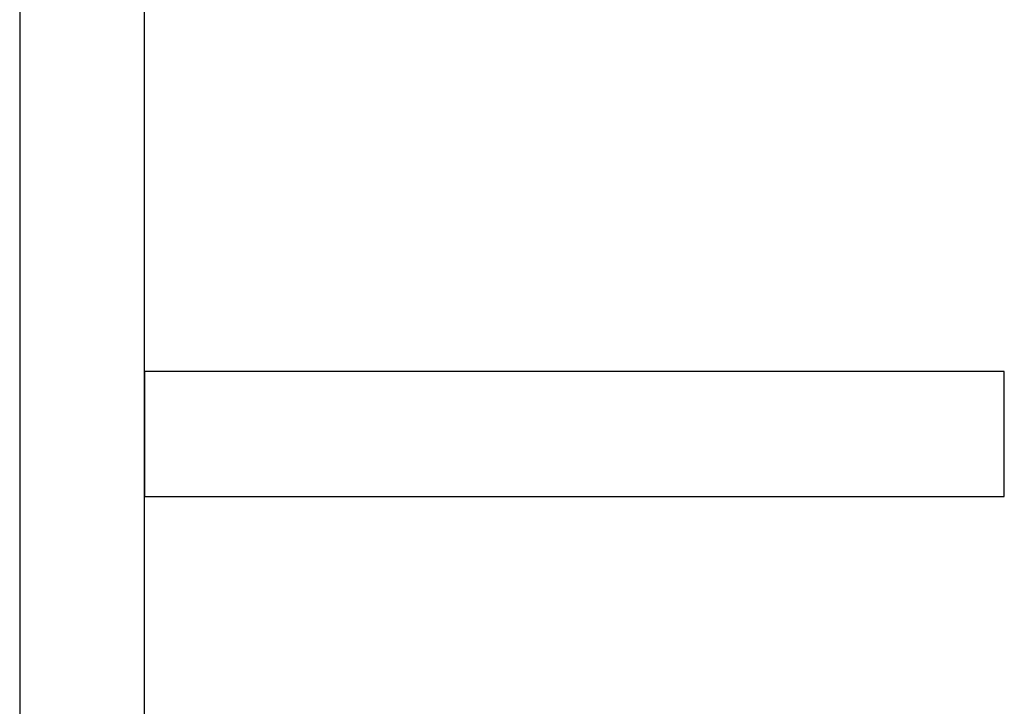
# Model space of a CAD drawing. Header units: metres. Extents: x 397.7 to 427.5, y 12.7 to 28.4.
# Tile 17 of 139: x 404.337 to 405.125, y 25.661 to 26.211. Entities that reach past the tile are written whole.
import ezdxf

# ---------------------------------------------------------------- set-up
doc = ezdxf.new("R2010")
doc.units = ezdxf.units.M
doc.layers.add('A-WALL-____-MCUT', color=7, linetype='Continuous', lineweight=25)
doc.layers.add('A-WALL-____-OTLN', color=7, linetype='Continuous', lineweight=25)

# ---------------------------------------------------------------- blocks, each defined once
blk = doc.blocks.new('Family - Evans P2-153146-05_CLI_AIGUA_P2')
at = {"layer": 'A-WALL-____-MCUT', "color": 253, "true_color": 0xaaaaaa}
for p, q in [((4.54879, 0.1), (0, 0.1)), ((0, 0), (4.54879, 0))]:
    blk.add_line(p, q, dxfattribs=at)
at = {"layer": 'A-WALL-____-OTLN', "color": 253, "true_color": 0xaaaaaa}
for p, q in [((4.54879, 0.1), (0, 0.1)), ((0, 0), (4.54879, 0))]:
    blk.add_line(p, q, dxfattribs=at)
at = {"layer": 'A-WALL-____-OTLN', "color": 253, "lineweight": 18, "true_color": 0xaaaaaa}
blk.add_line((0, 0), (4.54879, 0), dxfattribs=at)
blk = doc.blocks.new('Family - Evans P2-153315-05_CLI_AIGUA_P2')
at = {"layer": 'A-WALL-____-MCUT', "color": 253, "true_color": 0xaaaaaa}
for p, q in [((0.68811, 0.1), (0, 0.1)), ((0, 0.1), (0, 0)), ((0.68811, 0), (0.68811, 0.1)), ((0, 0), (0.68811, 0))]:
    blk.add_line(p, q, dxfattribs=at)
at = {"layer": 'A-WALL-____-OTLN', "color": 253, "true_color": 0xaaaaaa}
for p, q in [((0.68811, 0.1), (0, 0.1)), ((0, 0.1), (0, 0)), ((0.68811, 0), (0.68811, 0.1)), ((0, 0), (0.68811, 0))]:
    blk.add_line(p, q, dxfattribs=at)
at = {"layer": 'A-WALL-____-OTLN', "color": 253, "lineweight": 18, "true_color": 0xaaaaaa}
blk.add_line((0, 0), (0.68811, 0), dxfattribs=at)
blk = doc.blocks.new('LONDR55-XX_ZZ-ARQ-CAA-M3D-Londres55_ifc-1-05_CLI_AIGUA_P2')
at = {"layer": 'A-WALL-____-OTLN', "color": 253, "lineweight": 18, "true_color": 0xaaaaaa, "rotation": 90}
blk.add_blockref('Family - Evans P2-153146-05_CLI_AIGUA_P2', (404.43698, 23.51946), dxfattribs=at)
at = {"layer": 'A-WALL-____-OTLN', "color": 253, "lineweight": 18, "true_color": 0xaaaaaa}
blk.add_blockref('Family - Evans P2-153315-05_CLI_AIGUA_P2', (404.43698, 25.82946), dxfattribs=at)

msp = doc.modelspace()

# ---------------------------------------------------------------- block references
at = {"lineweight": 5}
msp.add_blockref('LONDR55-XX_ZZ-ARQ-CAA-M3D-Londres55_ifc-1-05_CLI_AIGUA_P2', (0, 0), dxfattribs=at)

doc.saveas('drawing.dxf')
